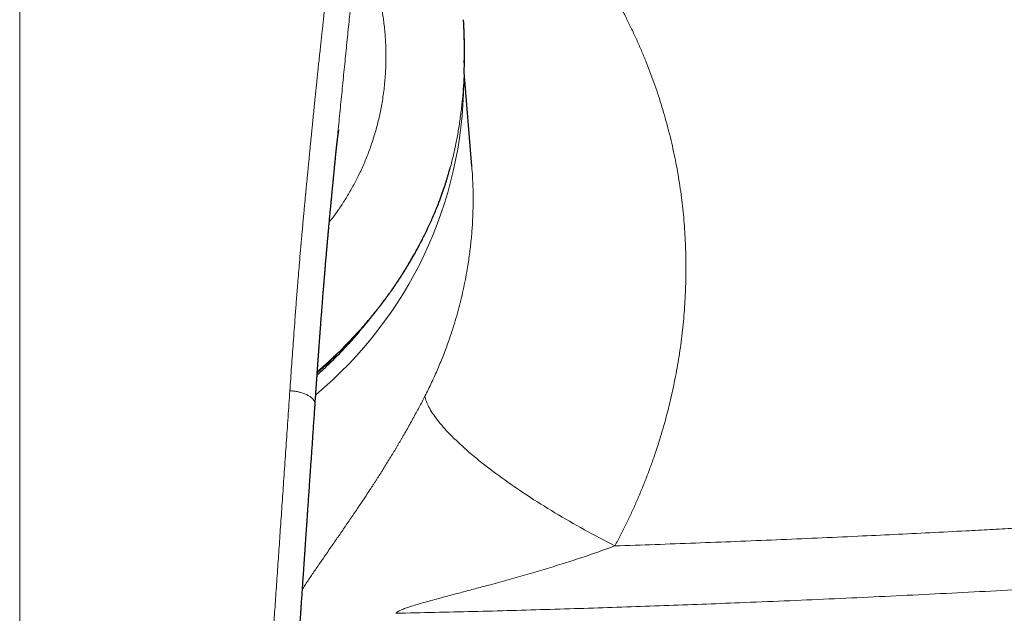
# Model space of a CAD drawing. Header units: millimetres. Extents: x 8 to 1110, y 12 to 672.
# Tile 33 of 61: x 569 to 624, y 611 to 644. Entities that reach past the tile are written whole.
import ezdxf

# ---------------------------------------------------------------- set-up
doc = ezdxf.new("R2010")
doc.units = ezdxf.units.MM

msp = doc.modelspace()

# ---------------------------------------------------------------- linework, layer by layer
at = {"color": 8, "linetype": 'Continuous', "lineweight": 0}
for p, q in [((593.341, 641.241), (593.342, 641.243)), ((593.328, 640.728), (593.328, 640.73))]:
    msp.add_line(p, q, dxfattribs=at)
at = {"color": 7, "linetype": 'Continuous', "lineweight": 30}
for p, q in [((593.755, 635.478), (593.331, 640.733)), ((586.164, 636.204), (586.166, 636.228)), ((593.753, 635.482), (593.753, 635.478))]:
    msp.add_line(p, q, dxfattribs=at)
at = {"color": 8, "linetype": 'Continuous', "lineweight": 0, "flags": 128}
for points in [[(591.925, 633.49), (591.923, 633.474), (591.92, 633.466)], [(591.136, 622.642), (591.15, 622.572), (591.168, 622.5), (591.19, 622.425), (591.216, 622.35), (591.245, 622.272), (591.279, 622.192), (591.317, 622.111), (591.358, 622.028), (591.404, 621.944), (591.454, 621.858), (591.507, 621.77), (591.564, 621.681), (591.625, 621.59), (591.69, 621.498), (591.759, 621.404), (591.832, 621.309), (591.908, 621.212), (591.988, 621.114), (592.072, 621.015), (592.159, 620.914), (592.25, 620.812), (592.345, 620.709), (592.443, 620.604), (592.545, 620.499), (592.651, 620.392), (592.76, 620.284), (592.872, 620.175), (592.988, 620.066), (593.107, 619.955), (593.229, 619.843), (593.355, 619.73), (593.484, 619.617), (593.616, 619.502), (593.751, 619.387), (593.89, 619.271), (594.031, 619.155), (594.175, 619.037), (594.323, 618.92), (594.473, 618.801), (594.626, 618.682), (594.782, 618.562), (594.941, 618.442), (595.102, 618.322), (595.266, 618.201), (595.433, 618.08), (595.602, 617.959), (595.774, 617.837), (595.948, 617.715), (596.124, 617.593), (596.303, 617.471), (596.484, 617.349), (596.667, 617.226), (596.852, 617.104), (597.039, 616.982), (597.228, 616.86), (597.419, 616.737), (597.612, 616.616), (597.807, 616.494), (598.003, 616.372), (598.201, 616.251), (598.4, 616.131), (598.601, 616.01), (598.804, 615.89), (599.008, 615.771), (599.213, 615.651), (599.419, 615.533), (599.627, 615.415), (599.835, 615.298), (600.045, 615.181), (600.255, 615.065), (600.467, 614.95), (600.679, 614.836), (600.891, 614.722), (601.105, 614.609), (601.319, 614.498), (601.534, 614.387), (601.748, 614.277)]]:
    msp.add_lwpolyline(points, dxfattribs=at)
at = {"color": 8, "linetype": 'Continuous', "lineweight": 0}
for centre, radius, start, end in [((570.368, 640.353), 22.935, 309.7667, 359.5688), ((569.422, 641.608), 23.636, 311.6277, 315.9601)]:
    msp.add_arc(centre, radius, start, end, dxfattribs=at)
for points, knots in [([(568.5, 671.597), (568.5, 671.09), (568.5, 670.075), (568.5, 668.543), (568.5, 667.006), (568.5, 665.462), (568.5, 663.921), (568.5, 662.383), (568.5, 660.849), (568.5, 659.309), (568.5, 657.753), (568.5, 656.179), (568.5, 654.589), (568.5, 652.993), (568.5, 651.391), (568.5, 649.783), (568.5, 648.168), (568.5, 646.548), (568.5, 644.921), (568.5, 643.288), (568.5, 641.649), (568.5, 640.004), (568.5, 638.352), (568.5, 636.695), (568.5, 634.976), (568.5, 633.195), (568.5, 631.351), (568.5, 629.499), (568.5, 627.64), (568.5, 625.831), (568.5, 624.074), (568.5, 622.369), (568.5, 620.657), (568.5, 618.94), (568.5, 617.227), (568.5, 615.518), (568.5, 613.813), (568.5, 612.103), (568.5, 610.376), (568.5, 608.63), (568.5, 606.867), (568.5, 605.098), (568.5, 603.324), (568.5, 601.543), (568.5, 599.756), (568.5, 598.092), (568.5, 596.552), (568.5, 595.138), (568.5, 593.72), (568.5, 592.298), (568.5, 590.881), (568.5, 589.468), (568.5, 588.059), (568.5, 586.647), (568.5, 585.28), (568.5, 583.961), (568.5, 582.689), (568.5, 581.414), (568.5, 580.135), (568.5, 578.854), (568.5, 577.568), (568.5, 576.28), (568.5, 575.418), (568.5, 574.987)], [0, 0, 0, 0, 0.017941, 0.035846, 0.053717, 0.071553, 0.089358, 0.106815, 0.124244, 0.141646, 0.159023, 0.176729, 0.194412, 0.212073, 0.229712, 0.247332, 0.264934, 0.282519, 0.300089, 0.317644, 0.335187, 0.352718, 0.370238, 0.38775, 0.405254, 0.424501, 0.443741, 0.462977, 0.48221, 0.501442, 0.518887, 0.536333, 0.553782, 0.571233, 0.58869, 0.605839, 0.622995, 0.640159, 0.65733, 0.674862, 0.692405, 0.709961, 0.72753, 0.745111, 0.762702, 0.7803, 0.7941, 0.807902, 0.821703, 0.835502, 0.849299, 0.862845, 0.876387, 0.889923, 0.903453, 0.91553, 0.927601, 0.93967, 0.951735, 0.9638, 0.975865, 0.987931, 1, 1, 1, 1]), ([(595.858, 652.545), (596.017, 652.391), (596.334, 652.082), (596.798, 651.608), (597.251, 651.128), (597.692, 650.641), (598.12, 650.151), (598.535, 649.656), (598.936, 649.158), (599.326, 648.653), (599.708, 648.138), (600.082, 647.612), (600.448, 647.076), (600.802, 646.533), (601.145, 645.983), (601.477, 645.426), (601.798, 644.862), (602.108, 644.29), (602.407, 643.712), (602.693, 643.128), (602.967, 642.54), (603.228, 641.946), (603.475, 641.352), (603.708, 640.757), (603.927, 640.162), (604.135, 639.561), (604.331, 638.951), (604.516, 638.334), (604.689, 637.709), (604.849, 637.082), (604.995, 636.451), (605.128, 635.818), (605.248, 635.183), (605.355, 634.544), (605.448, 633.904), (605.527, 633.262), (605.593, 632.618), (605.645, 631.972), (605.683, 631.329), (605.708, 630.687), (605.719, 630.048), (605.717, 629.408), (605.703, 628.764), (605.675, 628.116), (605.633, 627.464), (605.578, 626.813), (605.51, 626.163), (605.428, 625.513), (605.333, 624.864), (605.224, 624.216), (605.102, 623.569), (604.968, 622.924), (604.82, 622.282), (604.659, 621.644), (604.487, 621.012), (604.303, 620.387), (604.108, 619.768), (603.9, 619.151), (603.677, 618.532), (603.44, 617.912), (603.189, 617.292), (602.926, 616.678), (602.651, 616.069), (602.363, 615.466), (602.063, 614.868), (601.853, 614.474), (601.748, 614.277)], [0, 0, 0, 0, 0.015859, 0.031662, 0.047416, 0.063127, 0.0788, 0.094162, 0.109499, 0.124817, 0.140122, 0.155732, 0.171339, 0.186951, 0.202573, 0.218211, 0.233871, 0.249559, 0.26531, 0.281027, 0.296716, 0.312385, 0.328038, 0.343403, 0.358765, 0.37413, 0.389558, 0.405271, 0.420959, 0.436628, 0.452283, 0.467932, 0.483579, 0.499231, 0.514875, 0.53051, 0.546144, 0.561781, 0.577428, 0.592811, 0.608215, 0.623646, 0.639052, 0.654755, 0.670449, 0.686138, 0.70183, 0.717528, 0.73324, 0.74897, 0.764728, 0.780462, 0.796176, 0.811878, 0.827571, 0.842983, 0.858398, 0.873821, 0.889386, 0.905241, 0.921068, 0.936873, 0.952663, 0.968444, 0.984221, 1, 1, 1, 1]), ([(585.987, 648.88), (585.978, 648.783), (585.962, 648.593), (585.937, 648.313), (585.913, 648.043), (585.889, 647.785), (585.866, 647.538), (585.844, 647.306), (585.823, 647.088), (585.804, 646.885), (585.785, 646.692), (585.766, 646.508), (585.749, 646.328), (585.731, 646.153), (585.714, 645.983), (585.697, 645.825), (585.682, 645.68), (585.668, 645.547), (585.656, 645.426), (585.644, 645.317), (585.636, 645.237), (585.63, 645.179), (585.624, 645.129), (585.618, 645.067), (585.61, 644.995), (585.602, 644.922), (585.59, 644.813), (585.575, 644.667), (585.553, 644.469), (585.53, 644.252), (585.504, 644.014), (585.477, 643.761), (585.447, 643.493), (585.416, 643.209), (585.384, 642.914), (585.351, 642.61), (585.315, 642.274), (585.275, 641.906), (585.232, 641.504), (585.198, 641.183), (585.174, 640.95), (585.16, 640.825), (585.149, 640.714), (585.139, 640.616), (585.128, 640.517), (585.118, 640.416), (585.099, 640.24), (585.073, 639.985), (585.038, 639.647), (585.002, 639.297), (584.964, 638.92), (584.923, 638.514), (584.881, 638.098), (584.852, 637.8), (584.835, 637.633), (584.83, 637.583), (584.825, 637.539), (584.821, 637.494), (584.812, 637.401), (584.797, 637.254), (584.777, 637.052), (584.756, 636.838), (584.734, 636.613), (584.71, 636.362), (584.683, 636.086), (584.653, 635.783), (584.622, 635.464), (584.589, 635.13), (584.559, 634.813), (584.53, 634.516), (584.503, 634.241), (584.485, 634.045), (584.474, 633.934), (584.472, 633.911), (584.47, 633.891), (584.468, 633.871), (584.466, 633.851), (584.462, 633.806), (584.453, 633.71), (584.434, 633.512), (584.407, 633.23), (584.375, 632.886), (584.342, 632.527), (584.308, 632.155), (584.275, 631.797), (584.244, 631.455), (584.225, 631.233), (584.213, 631.105), (584.211, 631.076), (584.208, 631.046), (584.205, 631.017), (584.203, 630.988), (584.2, 630.958), (584.194, 630.885), (584.169, 630.604), (584.113, 629.943), (584.06, 629.303), (584.024, 628.845), (584.015, 628.737), (584.006, 628.622), (583.997, 628.504), (583.979, 628.271), (583.942, 627.802), (583.872, 626.877), (583.783, 625.664), (583.685, 624.281), (583.623, 623.392), (583.592, 622.947)], [0, 0, 0, 0, 0.011595, 0.022749, 0.033462, 0.043734, 0.053565, 0.062955, 0.071404, 0.079463, 0.087129, 0.094403, 0.101286, 0.108506, 0.115237, 0.121481, 0.127237, 0.132505, 0.137286, 0.141578, 0.145384, 0.14683, 0.148491, 0.15129, 0.154134, 0.15702, 0.159951, 0.167029, 0.174349, 0.183378, 0.192748, 0.202461, 0.213247, 0.224425, 0.235996, 0.24796, 0.260316, 0.275504, 0.291245, 0.307541, 0.313153, 0.318479, 0.322263, 0.326094, 0.329972, 0.333896, 0.337866, 0.350572, 0.363731, 0.377343, 0.391408, 0.407699, 0.424559, 0.439866, 0.442299, 0.443972, 0.445672, 0.447399, 0.449152, 0.456541, 0.464369, 0.472636, 0.481342, 0.490487, 0.501591, 0.51328, 0.525555, 0.538416, 0.551861, 0.562094, 0.572641, 0.583503, 0.584679, 0.585435, 0.586192, 0.586952, 0.587714, 0.588479, 0.592113, 0.598725, 0.61134, 0.624494, 0.638189, 0.652423, 0.667197, 0.679157, 0.691449, 0.692609, 0.693725, 0.69484, 0.695954, 0.697069, 0.698184, 0.699299, 0.70543, 0.730296, 0.774641, 0.778178, 0.78234, 0.786797, 0.791253, 0.79571, 0.813218, 0.844481, 0.900306, 0.950151, 1, 1, 1, 1]), ([(587.317, 648.205), (587.352, 648.148), (587.423, 648.035), (587.527, 647.852), (587.631, 647.658), (587.734, 647.451), (587.835, 647.234), (587.931, 647.013), (588.023, 646.79), (588.109, 646.566), (588.193, 646.335), (588.273, 646.097), (588.356, 645.831), (588.441, 645.536), (588.527, 645.21), (588.606, 644.875), (588.679, 644.529), (588.744, 644.177), (588.801, 643.816), (588.851, 643.449), (588.892, 643.072), (588.924, 642.685), (588.947, 642.288), (588.96, 641.882), (588.961, 641.468), (588.952, 641.048), (588.931, 640.626), (588.898, 640.203), (588.853, 639.781), (588.796, 639.354), (588.729, 638.947), (588.655, 638.561), (588.576, 638.195), (588.487, 637.831), (588.389, 637.466), (588.281, 637.102), (588.165, 636.744), (588.041, 636.395), (587.911, 636.054), (587.773, 635.716), (587.626, 635.381), (587.475, 635.058), (587.32, 634.747), (587.16, 634.443), (586.992, 634.14), (586.818, 633.843), (586.641, 633.556), (586.461, 633.278), (586.254, 632.974), (586.035, 632.665), (585.869, 632.45), (585.794, 632.354)], [0, 0, 0, 0, 0.018552, 0.037381, 0.056505, 0.075941, 0.095703, 0.115377, 0.133745, 0.152105, 0.170468, 0.188846, 0.20725, 0.230363, 0.253491, 0.276654, 0.299871, 0.323164, 0.346132, 0.369211, 0.392417, 0.415771, 0.439496, 0.463301, 0.487205, 0.511228, 0.535215, 0.558653, 0.582101, 0.605575, 0.629094, 0.649042, 0.668937, 0.688788, 0.708606, 0.728402, 0.74833, 0.767123, 0.785841, 0.804492, 0.823086, 0.841631, 0.858521, 0.875755, 0.893344, 0.910531, 0.927324, 0.943795, 0.959849, 0.981981, 1, 1, 1, 1]), ([(586.166, 636.228), (586.174, 636.303), (586.222, 636.791), (586.308, 637.687), (586.428, 638.913), (586.55, 640.131), (586.673, 641.344), (586.793, 642.531), (586.91, 643.691), (587.021, 644.825), (587.127, 645.955), (587.226, 647.082), (587.287, 647.83), (587.317, 648.205)], [0, 0, 0, 0, 0.018486, 0.119282, 0.219969, 0.320557, 0.4212, 0.522057, 0.617366, 0.71282, 0.808371, 0.904069, 1, 1, 1, 1]), ([(593.328, 640.728), (593.331, 640.813), (593.336, 640.984), (593.34, 641.156), (593.341, 641.241)], [0, 0, 0, 0, 0.500153, 1, 1, 1, 1]), ([(591.925, 633.49), (592.009, 633.714), (592.177, 634.163), (592.399, 634.855), (592.598, 635.56), (592.772, 636.276), (592.923, 637.001), (593.05, 637.736), (593.154, 638.477), (593.235, 639.224), (593.295, 639.976), (593.317, 640.477), (593.328, 640.728)], [0, 0, 0, 0, 0.100232, 0.200205, 0.299996, 0.399681, 0.499336, 0.599038, 0.698869, 0.798911, 0.899256, 1, 1, 1, 1]), ([(593.753, 635.478), (593.757, 635.431), (593.779, 635.193), (593.803, 634.762), (593.825, 634.183), (593.831, 633.6), (593.822, 632.938), (593.789, 632.197), (593.724, 631.376), (593.629, 630.55), (593.517, 629.807), (593.397, 629.148), (593.278, 628.574), (593.144, 627.997), (592.994, 627.419), (592.828, 626.838), (592.649, 626.265), (592.433, 625.629), (592.174, 624.933), (591.86, 624.168), (591.516, 623.402), (591.264, 622.897), (591.136, 622.642)], [0, 0, 0, 0, 0.010847, 0.054767, 0.098955, 0.143415, 0.188145, 0.250092, 0.312556, 0.375538, 0.439041, 0.482891, 0.5271, 0.571666, 0.616591, 0.661875, 0.707518, 0.751748, 0.812489, 0.874111, 0.936614, 1, 1, 1, 1]), ([(585.127, 624.017), (585.257, 624.128), (585.562, 624.389), (586.017, 624.808), (586.495, 625.27), (586.951, 625.734), (587.394, 626.208), (587.824, 626.694), (588.248, 627.201), (588.666, 627.728), (589.076, 628.277), (589.47, 628.837), (589.848, 629.407), (590.208, 629.988), (590.545, 630.568), (590.859, 631.145), (591.15, 631.719), (591.426, 632.302), (591.686, 632.891), (591.845, 633.29), (591.925, 633.49)], [0, 0, 0, 0, 0.042984, 0.10111, 0.155899, 0.210678, 0.265453, 0.320227, 0.375007, 0.43312, 0.491252, 0.549412, 0.607608, 0.665847, 0.724141, 0.779161, 0.834247, 0.889409, 0.944656, 1, 1, 1, 1]), ([(568.5, 574.987), (568.676, 574.988), (569.027, 574.99), (569.553, 575.006), (570.078, 575.031), (570.581, 575.066), (571.062, 575.108), (571.503, 575.155), (571.809, 575.192), (571.978, 575.214), (572.031, 575.221), (572.084, 575.228), (572.137, 575.235), (572.189, 575.242), (572.356, 575.266), (572.633, 575.307), (573.015, 575.371), (573.385, 575.441), (573.744, 575.516), (574.092, 575.597), (574.415, 575.679), (574.714, 575.763), (574.991, 575.847), (575.286, 575.944), (575.5, 576.022), (575.637, 576.074), (575.674, 576.089), (575.711, 576.103), (575.747, 576.118), (575.783, 576.132), (575.82, 576.147), (575.947, 576.2), (576.163, 576.293), (576.461, 576.435), (576.748, 576.584), (577.024, 576.742), (577.289, 576.907), (577.544, 577.079), (577.788, 577.26), (578.022, 577.448), (578.244, 577.644), (578.456, 577.848), (578.657, 578.059), (578.837, 578.267), (578.999, 578.471), (579.144, 578.672), (579.282, 578.882), (579.408, 579.092), (579.524, 579.302), (579.603, 579.458), (579.655, 579.565), (579.681, 579.621), (579.707, 579.678), (579.733, 579.735), (579.759, 579.793), (579.814, 579.922), (579.898, 580.127), (580.003, 580.414), (580.104, 580.716), (580.2, 581.032), (580.273, 581.299), (580.325, 581.503), (580.357, 581.634), (580.385, 581.754), (580.411, 581.869), (580.446, 582.026), (580.488, 582.226), (580.542, 582.502), (580.6, 582.82), (580.659, 583.182), (580.717, 583.559), (580.771, 583.952), (580.822, 584.36), (580.857, 584.659), (580.877, 584.844), (580.884, 584.909), (580.891, 584.975), (580.898, 585.041), (580.905, 585.105), (580.91, 585.16), (580.921, 585.268), (580.937, 585.427), (580.958, 585.65), (580.978, 585.868), (580.999, 586.09), (581.019, 586.313), (581.039, 586.547), (581.06, 586.79), (581.082, 587.043), (581.104, 587.307), (581.127, 587.58), (581.149, 587.851), (581.171, 588.119), (581.186, 588.317), (581.197, 588.453), (581.203, 588.524), (581.209, 588.595), (581.214, 588.665), (581.219, 588.726), (581.232, 588.895), (581.254, 589.18), (581.286, 589.592), (581.319, 590.018), (581.352, 590.458), (581.386, 590.912), (581.421, 591.379), (581.456, 591.86), (581.491, 592.333), (581.524, 592.799), (581.557, 593.256), (581.59, 593.723), (581.623, 594.181), (581.654, 594.628), (581.684, 595.047), (581.707, 595.381), (581.722, 595.595), (581.728, 595.682), (581.73, 595.714), (581.731, 595.725), (581.732, 595.735), (581.732, 595.745), (581.733, 595.755), (581.734, 595.775), (581.737, 595.809), (581.74, 595.861), (581.745, 595.925), (581.75, 596.004), (581.757, 596.098), (581.764, 596.21), (581.773, 596.336), (581.782, 596.477), (581.793, 596.631), (581.804, 596.797), (581.816, 596.972), (581.829, 597.157), (581.842, 597.355), (581.857, 597.565), (581.872, 597.788), (581.888, 598.023), (581.905, 598.27), (581.923, 598.53), (581.941, 598.803), (581.96, 599.088), (581.981, 599.385), (582.002, 599.695), (582.024, 600.023), (582.047, 600.369), (582.072, 600.733), (582.098, 601.111), (582.124, 601.503), (582.152, 601.908), (582.172, 602.203), (582.184, 602.386), (582.188, 602.45), (582.193, 602.515), (582.197, 602.58), (582.201, 602.642), (582.205, 602.695), (582.211, 602.79), (582.224, 602.981), (582.25, 603.367), (582.297, 604.058), (582.365, 605.054), (582.447, 606.265), (582.53, 607.479), (582.595, 608.436), (582.633, 608.99), (582.647, 609.191), (582.651, 609.246), (582.655, 609.301), (582.658, 609.357), (582.662, 609.412), (582.666, 609.467), (582.682, 609.702), (582.711, 610.121), (582.753, 610.727), (582.795, 611.345), (582.838, 611.975), (582.883, 612.618), (582.927, 613.259), (582.971, 613.899), (583.015, 614.538), (583.059, 615.187), (583.105, 615.846), (583.151, 616.516), (583.198, 617.196), (583.245, 617.886), (583.293, 618.587), (583.342, 619.298), (583.391, 620.015), (583.441, 620.738), (583.491, 621.466), (583.541, 622.204), (583.575, 622.698), (583.592, 622.947)], [0, 0, 0, 0, 0.00881, 0.017606, 0.026394, 0.035177, 0.042905, 0.050636, 0.057443, 0.058334, 0.059226, 0.060118, 0.06101, 0.061903, 0.062795, 0.069461, 0.075952, 0.082269, 0.088415, 0.094393, 0.100207, 0.105189, 0.110048, 0.114788, 0.120866, 0.121535, 0.122203, 0.122868, 0.12353, 0.12419, 0.124848, 0.125503, 0.131169, 0.136731, 0.142195, 0.147568, 0.15286, 0.158077, 0.163228, 0.168323, 0.17337, 0.17838, 0.183361, 0.188323, 0.192495, 0.196734, 0.201049, 0.205447, 0.209391, 0.213409, 0.214474, 0.215544, 0.21662, 0.217702, 0.218789, 0.219882, 0.224965, 0.230252, 0.235751, 0.241464, 0.247397, 0.250078, 0.252409, 0.254423, 0.256473, 0.25856, 0.262765, 0.267113, 0.273221, 0.279592, 0.286226, 0.293126, 0.300291, 0.307724, 0.308866, 0.310014, 0.311168, 0.312328, 0.313495, 0.31452, 0.315209, 0.319165, 0.322932, 0.32692, 0.330668, 0.334593, 0.338694, 0.342972, 0.347427, 0.352059, 0.356867, 0.361852, 0.366386, 0.371056, 0.372302, 0.373557, 0.374822, 0.376096, 0.377243, 0.378026, 0.385062, 0.392348, 0.399883, 0.407669, 0.415705, 0.42399, 0.432526, 0.441312, 0.44925, 0.457381, 0.465707, 0.474225, 0.481881, 0.489687, 0.49668, 0.499793, 0.50117, 0.501351, 0.501532, 0.501712, 0.501893, 0.502074, 0.502255, 0.502983, 0.503915, 0.505052, 0.506394, 0.508139, 0.510142, 0.512401, 0.514917, 0.51769, 0.520719, 0.52381, 0.52713, 0.530678, 0.534453, 0.538457, 0.54268, 0.547129, 0.551806, 0.556709, 0.561839, 0.567196, 0.57278, 0.578591, 0.584921, 0.5915, 0.598327, 0.605402, 0.612726, 0.620298, 0.621459, 0.622626, 0.623799, 0.624977, 0.62616, 0.627184, 0.627821, 0.631328, 0.637598, 0.648815, 0.668913, 0.691857, 0.714914, 0.735297, 0.744293, 0.745304, 0.746315, 0.747326, 0.748338, 0.749349, 0.750361, 0.751373, 0.762249, 0.773358, 0.784702, 0.796279, 0.808089, 0.820134, 0.831704, 0.843483, 0.855468, 0.867662, 0.880063, 0.892672, 0.905489, 0.918513, 0.931746, 0.945186, 0.958588, 0.972191, 0.985995, 1, 1, 1, 1]), ([(583.592, 622.947), (583.625, 622.944), (583.69, 622.938), (583.79, 622.927), (583.893, 622.913), (583.998, 622.894), (584.104, 622.87), (584.211, 622.841), (584.316, 622.808), (584.418, 622.771), (584.515, 622.73), (584.605, 622.685), (584.686, 622.638), (584.759, 622.589), (584.822, 622.538), (584.876, 622.485), (584.921, 622.432), (584.956, 622.377), (584.981, 622.323), (584.996, 622.269), (585.002, 622.227), (585, 622.203), (584.999, 622.196)], [0, 0, 0, 0, 0.043031, 0.087026, 0.132681, 0.180394, 0.23028, 0.282178, 0.335703, 0.39032, 0.44544, 0.500532, 0.555228, 0.609424, 0.663323, 0.717148, 0.770871, 0.824269, 0.877025, 0.928822, 0.979428, 1, 1, 1, 1]), ([(584.295, 611.862), (584.312, 611.889), (584.381, 611.996), (584.507, 612.188), (584.673, 612.438), (584.844, 612.692), (585.025, 612.958), (585.214, 613.235), (585.414, 613.526), (585.62, 613.822), (585.83, 614.125), (586.037, 614.424), (586.242, 614.719), (586.442, 615.008), (586.643, 615.3), (586.846, 615.595), (587.049, 615.892), (587.256, 616.196), (587.467, 616.509), (587.682, 616.831), (587.899, 617.159), (588.071, 617.422), (588.199, 617.618), (588.284, 617.748), (588.367, 617.878), (588.451, 618.009), (588.535, 618.139), (588.654, 618.327), (588.808, 618.571), (588.996, 618.872), (589.181, 619.174), (589.331, 619.42), (589.446, 619.61), (589.526, 619.745), (589.606, 619.879), (589.686, 620.014), (589.765, 620.148), (589.843, 620.282), (589.958, 620.48), (590.108, 620.742), (590.291, 621.066), (590.469, 621.387), (590.643, 621.705), (590.812, 622.02), (590.977, 622.333), (591.083, 622.539), (591.136, 622.642)], [0, 0, 0, 0, 0.00986, 0.038592, 0.067499, 0.096596, 0.125193, 0.156454, 0.187773, 0.219169, 0.250661, 0.282268, 0.311136, 0.339863, 0.368461, 0.396945, 0.425331, 0.453632, 0.482661, 0.512492, 0.542066, 0.571405, 0.582871, 0.594305, 0.605708, 0.617081, 0.628426, 0.639744, 0.665679, 0.691335, 0.716731, 0.741883, 0.753101, 0.764276, 0.77541, 0.786503, 0.797558, 0.808576, 0.819559, 0.846197, 0.8725, 0.898494, 0.924211, 0.949679, 0.974932, 1, 1, 1, 1]), ([(601.748, 614.277), (602.497, 614.302), (603.996, 614.353), (606.248, 614.437), (608.506, 614.524), (610.771, 614.618), (613.043, 614.716), (615.23, 614.815), (617.332, 614.915), (619.348, 615.014), (621.139, 615.106), (622.705, 615.188), (623.684, 615.241), (624.306, 615.274), (624.569, 615.289), (624.833, 615.303), (625.096, 615.318), (625.36, 615.333), (625.624, 615.347), (625.888, 615.362), (626.695, 615.407), (628.047, 615.485), (629.947, 615.596), (631.853, 615.711), (633.766, 615.83), (635.686, 615.952), (637.612, 616.078), (639.611, 616.211), (641.681, 616.353), (643.823, 616.503), (645.973, 616.658), (648.132, 616.816), (649.572, 616.925), (650.294, 616.979)], [0, 0, 0, 0, 0.045826, 0.091819, 0.137981, 0.184315, 0.230822, 0.277504, 0.318731, 0.360097, 0.401603, 0.429074, 0.456608, 0.462024, 0.467442, 0.472863, 0.478286, 0.483711, 0.489139, 0.494569, 0.500002, 0.53898, 0.578131, 0.617456, 0.656957, 0.696635, 0.736492, 0.776528, 0.820777, 0.865247, 0.90994, 0.954857, 1, 1, 1, 1]), ([(601.748, 614.277), (601.45, 614.168), (600.842, 613.946), (599.899, 613.626), (598.92, 613.309), (597.911, 612.997), (596.88, 612.694), (595.838, 612.398), (594.889, 612.138), (594.043, 611.911), (593.303, 611.715), (592.583, 611.525), (591.973, 611.363), (591.474, 611.227), (591.085, 611.119), (590.724, 611.015), (590.398, 610.916), (590.116, 610.823), (589.883, 610.736), (589.703, 610.658), (589.593, 610.594), (589.537, 610.546), (589.524, 610.524), (589.518, 610.514)], [0, 0, 0, 0, 0.073439, 0.15008, 0.229125, 0.309909, 0.392386, 0.475531, 0.558148, 0.617956, 0.676689, 0.73408, 0.789486, 0.822641, 0.854139, 0.883715, 0.91092, 0.93534, 0.955603, 0.972935, 0.987474, 0.993913, 1, 1, 1, 1]), ([(589.518, 610.514), (590.237, 610.529), (591.674, 610.561), (593.829, 610.613), (595.982, 610.671), (598.132, 610.732), (600.269, 610.798), (602.39, 610.868), (604.497, 610.942), (606.603, 611.02), (608.84, 611.107), (611.208, 611.205), (613.707, 611.313), (616.204, 611.428), (618.698, 611.548), (621.19, 611.673), (623.679, 611.804), (626.166, 611.941), (628.65, 612.082), (631.132, 612.229), (633.611, 612.381), (636.088, 612.538), (638.515, 612.697), (640.892, 612.857), (643.22, 613.019), (645.546, 613.184), (647.87, 613.354), (649.417, 613.47), (650.19, 613.528)], [0, 0, 0, 0, 0.03521, 0.070403, 0.10558, 0.140743, 0.175893, 0.210404, 0.244904, 0.279394, 0.313877, 0.354919, 0.395952, 0.43698, 0.478003, 0.519024, 0.560045, 0.601067, 0.642092, 0.683122, 0.724159, 0.765204, 0.80626, 0.84498, 0.883713, 0.92246, 0.961222, 1, 1, 1, 1])]:
    msp.add_open_spline(points, degree=3, knots=knots, dxfattribs=at)
at = {"color": 7, "linetype": 'Continuous', "lineweight": 30}
for points, knots in [([(593.341, 641.241), (593.344, 641.388), (593.348, 641.682), (593.346, 642.124), (593.339, 642.565), (593.326, 643.006), (593.31, 643.373), (593.297, 643.593), (593.292, 643.666)], [0, 0, 0, 0, 0.182498, 0.364598, 0.546342, 0.727773, 0.908932, 1, 1, 1, 1]), ([(593.335, 641.252), (593.338, 641.398), (593.344, 641.691), (593.344, 642.132), (593.338, 642.574), (593.328, 642.938), (593.318, 643.154), (593.315, 643.223)], [0, 0, 0, 0, 0.224116, 0.447994, 0.6717, 0.895291, 1, 1, 1, 1]), ([(593.328, 640.73), (593.331, 640.815), (593.337, 640.986), (593.34, 641.157), (593.342, 641.243)], [0, 0, 0, 0, 0.500015, 1, 1, 1, 1]), ([(586.165, 636.204), (586.165, 636.211), (586.168, 636.235), (586.172, 636.275), (586.176, 636.318), (586.18, 636.354), (586.183, 636.381), (586.185, 636.404), (586.187, 636.425), (586.19, 636.45), (586.193, 636.48), (586.196, 636.51), (586.2, 636.54), (586.203, 636.571), (586.206, 636.601), (586.209, 636.629), (586.212, 636.651), (586.214, 636.669), (586.216, 636.684), (586.218, 636.7), (586.22, 636.718), (586.222, 636.738), (586.224, 636.758), (586.226, 636.775), (586.228, 636.79), (586.23, 636.804), (586.232, 636.82), (586.234, 636.84), (586.237, 636.861), (586.239, 636.879), (586.241, 636.895), (586.243, 636.909), (586.245, 636.925), (586.247, 636.944), (586.25, 636.964), (586.252, 636.985), (586.255, 637.006), (586.258, 637.028), (586.261, 637.05), (586.263, 637.066), (586.265, 637.08), (586.267, 637.093), (586.269, 637.109), (586.271, 637.127), (586.274, 637.143), (586.276, 637.157), (586.277, 637.17), (586.279, 637.184), (586.282, 637.2), (586.284, 637.216), (586.286, 637.232), (586.289, 637.247), (586.291, 637.261), (586.293, 637.274), (586.295, 637.288), (586.297, 637.305), (586.3, 637.324), (586.303, 637.342), (586.306, 637.357), (586.308, 637.371), (586.31, 637.385), (586.313, 637.4), (586.316, 637.417), (586.318, 637.432), (586.321, 637.446), (586.323, 637.457), (586.324, 637.466), (586.326, 637.476), (586.328, 637.487), (586.33, 637.497), (586.332, 637.506), (586.333, 637.511), (586.333, 637.514), (586.333, 637.514), (586.333, 637.514)], [0, 0, 0, 0, 0.0096583, 0.0328561, 0.0561499, 0.0711157, 0.0845155, 0.0948501, 0.1042175, 0.1166397, 0.1317653, 0.1481601, 0.1619973, 0.1770575, 0.1955528, 0.2092241, 0.22098, 0.23042, 0.2375858, 0.2453268, 0.2554047, 0.267043, 0.2786481, 0.2883209, 0.2960641, 0.3031116, 0.3126659, 0.3244491, 0.3373614, 0.3482801, 0.357017, 0.3646383, 0.3740136, 0.3857651, 0.3993987, 0.4122537, 0.4239326, 0.4408237, 0.4549351, 0.4664092, 0.4735384, 0.4829071, 0.4945117, 0.5071974, 0.5197536, 0.5295469, 0.538268, 0.5488321, 0.5612715, 0.5742856, 0.587047, 0.6004765, 0.6121727, 0.6221122, 0.6334944, 0.6480565, 0.6687887, 0.6864756, 0.7015785, 0.714852, 0.7293603, 0.7476144, 0.7675725, 0.7907669, 0.809422, 0.8244548, 0.8396937, 0.8570593, 0.878093, 0.9051321, 0.9328287, 0.9592089, 0.9818993, 1, 1, 1, 1]), ([(585, 622.196), (585.003, 622.238), (585.009, 622.323), (585.017, 622.446), (585.025, 622.561), (585.033, 622.665), (585.039, 622.756), (585.044, 622.836), (585.049, 622.904), (585.053, 622.961), (585.056, 623.007), (585.059, 623.041), (585.06, 623.067), (585.062, 623.089), (585.063, 623.11), (585.065, 623.133), (585.067, 623.157), (585.069, 623.196), (585.073, 623.249), (585.078, 623.321), (585.084, 623.403), (585.09, 623.496), (585.097, 623.595), (585.104, 623.698), (585.112, 623.802), (585.124, 623.981), (585.142, 624.237), (585.166, 624.576), (585.188, 624.877), (585.206, 625.131), (585.221, 625.33), (585.234, 625.517), (585.247, 625.692), (585.258, 625.838), (585.267, 625.958), (585.274, 626.053), (585.28, 626.144), (585.287, 626.229), (585.293, 626.313), (585.3, 626.408), (585.308, 626.52), (585.318, 626.654), (585.329, 626.8), (585.342, 626.961), (585.355, 627.135), (585.368, 627.308), (585.381, 627.478), (585.394, 627.639), (585.406, 627.801), (585.419, 627.958), (585.431, 628.108), (585.442, 628.257), (585.454, 628.403), (585.466, 628.547), (585.475, 628.665), (585.483, 628.758), (585.488, 628.825), (585.493, 628.883), (585.497, 628.931), (585.5, 628.968), (585.502, 628.999), (585.505, 629.031), (585.508, 629.072), (585.513, 629.126), (585.518, 629.194), (585.525, 629.276), (585.533, 629.372), (585.542, 629.476), (585.55, 629.581), (585.559, 629.684), (585.567, 629.784), (585.576, 629.881), (585.584, 629.976), (585.594, 630.099), (585.607, 630.249), (585.622, 630.428), (585.638, 630.611), (585.655, 630.804), (585.673, 631.008), (585.688, 631.178), (585.699, 631.308), (585.707, 631.391), (585.714, 631.467), (585.72, 631.533), (585.725, 631.59), (585.729, 631.638), (585.732, 631.676), (585.735, 631.708), (585.738, 631.739), (585.742, 631.78), (585.747, 631.835), (585.753, 631.907), (585.763, 632.016), (585.776, 632.157), (585.791, 632.322), (585.807, 632.485), (585.822, 632.645), (585.837, 632.804), (585.851, 632.962), (585.867, 633.121), (585.879, 633.25), (585.888, 633.344), (585.893, 633.4), (585.898, 633.448), (585.901, 633.487), (585.904, 633.516), (585.907, 633.541), (585.909, 633.566), (585.912, 633.595), (585.916, 633.635), (585.921, 633.689), (585.928, 633.759), (585.935, 633.839), (585.944, 633.928), (585.955, 634.045), (585.969, 634.19), (585.986, 634.363), (586, 634.511), (586.012, 634.631), (586.02, 634.718), (586.028, 634.797), (586.034, 634.864), (586.039, 634.915), (586.043, 634.952), (586.046, 634.982), (586.049, 635.017), (586.053, 635.058), (586.059, 635.114), (586.065, 635.181), (586.072, 635.256), (586.08, 635.331), (586.087, 635.406), (586.094, 635.48), (586.101, 635.552), (586.107, 635.618), (586.113, 635.675), (586.117, 635.721), (586.121, 635.759), (586.124, 635.792), (586.128, 635.827), (586.132, 635.87), (586.137, 635.924), (586.143, 635.986), (586.15, 636.053), (586.156, 636.117), (586.162, 636.178), (586.165, 636.216), (586.167, 636.235)], [0, 0, 0, 0, 0.008929, 0.017788, 0.025847, 0.033107, 0.03946, 0.045043, 0.049856, 0.053899, 0.056993, 0.05941, 0.061148, 0.062478, 0.063935, 0.065533, 0.067271, 0.069151, 0.073546, 0.078558, 0.08419, 0.090906, 0.097988, 0.105186, 0.1125, 0.119931, 0.142731, 0.16656, 0.191415, 0.206223, 0.220205, 0.233361, 0.245691, 0.257197, 0.264283, 0.271015, 0.277395, 0.28342, 0.289108, 0.295072, 0.303524, 0.31294, 0.323321, 0.334666, 0.346975, 0.360248, 0.371351, 0.383038, 0.394632, 0.405745, 0.416377, 0.426529, 0.437327, 0.447524, 0.457117, 0.462486, 0.467335, 0.47145, 0.474829, 0.477473, 0.479384, 0.481422, 0.484293, 0.488196, 0.493014, 0.498748, 0.50575, 0.513417, 0.520926, 0.528242, 0.535366, 0.542296, 0.549033, 0.555577, 0.568664, 0.58104, 0.59396, 0.607727, 0.622342, 0.637806, 0.644113, 0.650202, 0.655611, 0.660337, 0.66438, 0.66774, 0.670577, 0.672632, 0.674505, 0.677333, 0.68135, 0.686447, 0.692622, 0.704886, 0.716732, 0.728123, 0.739823, 0.751058, 0.762328, 0.773751, 0.785328, 0.78994, 0.794023, 0.797452, 0.800224, 0.802342, 0.803852, 0.805547, 0.807631, 0.810105, 0.814316, 0.819321, 0.825122, 0.831659, 0.838499, 0.850384, 0.862875, 0.875973, 0.882358, 0.888818, 0.894587, 0.899429, 0.903344, 0.905569, 0.9075, 0.909939, 0.912981, 0.916626, 0.922137, 0.927621, 0.932959, 0.938516, 0.943903, 0.949123, 0.954022, 0.958329, 0.96146, 0.964174, 0.966473, 0.968724, 0.971836, 0.975852, 0.980467, 0.985519, 0.990453, 0.995274, 1, 1, 1, 1]), ([(591.92, 633.466), (591.95, 633.544), (592.008, 633.694), (592.088, 633.916), (592.162, 634.128), (592.23, 634.329), (592.292, 634.52), (592.348, 634.699), (592.4, 634.872), (592.448, 635.037), (592.493, 635.195), (592.526, 635.317), (592.545, 635.388), (592.551, 635.41)], [0, 0, 0, 0, 0.123151, 0.239953, 0.350425, 0.454581, 0.552434, 0.643993, 0.729267, 0.815816, 0.894773, 0.966143, 1, 1, 1, 1]), ([(585.125, 623.997), (585.19, 624.052), (585.371, 624.206), (585.666, 624.47), (586.008, 624.785), (586.342, 625.106), (586.665, 625.427), (586.976, 625.748), (587.276, 626.069), (587.548, 626.37), (587.799, 626.656), (588.03, 626.928), (588.201, 627.134), (588.311, 627.27), (588.362, 627.333), (588.413, 627.397), (588.462, 627.458), (588.507, 627.515), (588.544, 627.563), (588.574, 627.601), (588.597, 627.63), (588.615, 627.654), (588.631, 627.675), (588.656, 627.707), (588.693, 627.755), (588.745, 627.823), (588.807, 627.905), (588.878, 627.999), (588.957, 628.106), (589.045, 628.226), (589.141, 628.359), (589.245, 628.505), (589.352, 628.657), (589.459, 628.813), (589.566, 628.971), (589.678, 629.139), (589.795, 629.319), (589.917, 629.509), (590.041, 629.706), (590.165, 629.91), (590.291, 630.121), (590.42, 630.342), (590.552, 630.573), (590.686, 630.815), (590.822, 631.067), (590.959, 631.331), (591.098, 631.605), (591.237, 631.891), (591.376, 632.186), (591.515, 632.491), (591.652, 632.806), (591.788, 633.132), (591.876, 633.354), (591.92, 633.466)], [0, 0, 0, 0, 0.021355, 0.059937, 0.099683, 0.138743, 0.177119, 0.214812, 0.251825, 0.288366, 0.317958, 0.348039, 0.378615, 0.385408, 0.392225, 0.399067, 0.40591, 0.412074, 0.417239, 0.421196, 0.424277, 0.426777, 0.428859, 0.431039, 0.43698, 0.444288, 0.452964, 0.463007, 0.474419, 0.486962, 0.500879, 0.516184, 0.53288, 0.548137, 0.564396, 0.581658, 0.599924, 0.619194, 0.63947, 0.659509, 0.680445, 0.702279, 0.725012, 0.748645, 0.773182, 0.798624, 0.824973, 0.852232, 0.880405, 0.908968, 0.938418, 0.968761, 1, 1, 1, 1]), ([(585.114, 623.829), (585.114, 623.83), (585.19, 623.896), (585.337, 624.03), (585.557, 624.231), (585.774, 624.436), (585.988, 624.644), (586.2, 624.854), (586.409, 625.066), (586.615, 625.281), (586.818, 625.499), (587.018, 625.719), (587.216, 625.942), (587.41, 626.167), (587.602, 626.394), (587.79, 626.624), (587.944, 626.815), (588.034, 626.931), (588.063, 626.969)], [0, 0, 0, 0, 0.000449, 0.069335, 0.138242, 0.20717, 0.276119, 0.345088, 0.414077, 0.483086, 0.552113, 0.621159, 0.690223, 0.759306, 0.828406, 0.897523, 0.966657, 1, 1, 1, 1]), ([(568.5, 573.188), (568.56, 573.188), (568.704, 573.188), (568.926, 573.19), (569.162, 573.195), (569.382, 573.201), (569.584, 573.207), (569.769, 573.215), (569.937, 573.223), (570.088, 573.231), (570.223, 573.239), (570.34, 573.246), (570.44, 573.252), (570.524, 573.258), (570.59, 573.263), (570.638, 573.266), (570.668, 573.269), (570.685, 573.27), (570.699, 573.271), (570.716, 573.272), (570.743, 573.275), (570.781, 573.277), (570.824, 573.281), (570.87, 573.285), (570.918, 573.289), (570.968, 573.293), (571.049, 573.3), (571.164, 573.31), (571.316, 573.325), (571.48, 573.341), (571.655, 573.36), (571.839, 573.38), (572.025, 573.402), (572.21, 573.425), (572.388, 573.449), (572.534, 573.469), (572.645, 573.484), (572.722, 573.495), (572.794, 573.506), (572.858, 573.516), (572.91, 573.523), (572.954, 573.53), (572.996, 573.537), (573.043, 573.544), (573.098, 573.553), (573.162, 573.563), (573.327, 573.59), (573.582, 573.635), (573.923, 573.7), (574.183, 573.754), (574.372, 573.796), (574.489, 573.823), (574.606, 573.851), (574.701, 573.874), (574.772, 573.892), (574.817, 573.903), (574.853, 573.912), (574.882, 573.919), (574.902, 573.925), (574.923, 573.93), (574.951, 573.938), (574.992, 573.948), (575.045, 573.962), (575.111, 573.98), (575.196, 574.004), (575.298, 574.032), (575.411, 574.065), (575.536, 574.103), (575.673, 574.146), (575.823, 574.194), (575.969, 574.243), (576.108, 574.292), (576.238, 574.339), (576.357, 574.383), (576.463, 574.425), (576.559, 574.463), (576.646, 574.498), (576.726, 574.532), (576.8, 574.563), (576.868, 574.593), (576.925, 574.618), (576.976, 574.641), (577.027, 574.664), (577.088, 574.692), (577.162, 574.727), (577.246, 574.767), (577.338, 574.812), (577.436, 574.862), (577.539, 574.915), (577.644, 574.972), (577.75, 575.03), (577.856, 575.09), (577.962, 575.152), (578.125, 575.249), (578.344, 575.388), (578.56, 575.535), (578.72, 575.651), (578.823, 575.728), (578.919, 575.802), (579.012, 575.876), (579.099, 575.947), (579.181, 576.016), (579.253, 576.078), (579.31, 576.129), (579.353, 576.167), (579.382, 576.194), (579.403, 576.212), (579.418, 576.226), (579.431, 576.239), (579.453, 576.259), (579.485, 576.289), (579.529, 576.331), (579.583, 576.383), (579.643, 576.442), (579.706, 576.507), (579.773, 576.577), (579.845, 576.655), (579.921, 576.738), (579.996, 576.824), (580.07, 576.912), (580.143, 577.001), (580.24, 577.125), (580.358, 577.284), (580.494, 577.481), (580.634, 577.701), (580.774, 577.942), (580.913, 578.201), (581.038, 578.458), (581.151, 578.712), (581.255, 578.964), (581.349, 579.213), (581.447, 579.49), (581.546, 579.796), (581.644, 580.13), (581.731, 580.46), (581.806, 580.767), (581.872, 581.058), (581.93, 581.336), (581.987, 581.626), (582.032, 581.875), (582.067, 582.081), (582.093, 582.24), (582.118, 582.401), (582.143, 582.565), (582.167, 582.733), (582.191, 582.902), (582.214, 583.07), (582.235, 583.234), (582.254, 583.387), (582.271, 583.528), (582.285, 583.656), (582.298, 583.769), (582.309, 583.869), (582.318, 583.946), (582.324, 584.003), (582.328, 584.044), (582.332, 584.078), (582.335, 584.107), (582.337, 584.133), (582.34, 584.161), (582.344, 584.198), (582.349, 584.245), (582.355, 584.302), (582.361, 584.369), (582.369, 584.446), (582.387, 584.632), (582.415, 584.93), (582.449, 585.323), (582.482, 585.711), (582.514, 586.093), (582.547, 586.485), (582.579, 586.89), (582.613, 587.311), (582.647, 587.748), (582.681, 588.2), (582.716, 588.665), (582.748, 589.101), (582.778, 589.504), (582.805, 589.872), (582.828, 590.195), (582.848, 590.469), (582.863, 590.688), (582.879, 590.9), (582.894, 591.11), (582.908, 591.317), (582.923, 591.521), (582.937, 591.712), (582.949, 591.889), (582.961, 592.054), (582.971, 592.206), (582.981, 592.345), (582.989, 592.461), (582.996, 592.555), (583.001, 592.629), (583.006, 592.696), (583.01, 592.753), (583.013, 592.799), (583.016, 592.837), (583.018, 592.873), (583.021, 592.915), (583.025, 592.97), (583.03, 593.042), (583.036, 593.133), (583.044, 593.238), (583.052, 593.356), (583.061, 593.489), (583.071, 593.636), (583.082, 593.797), (583.094, 593.965), (583.106, 594.14), (583.118, 594.32), (583.131, 594.51), (583.144, 594.705), (583.158, 594.902), (583.171, 595.096), (583.19, 595.384), (583.216, 595.761), (583.247, 596.224), (583.277, 596.676), (583.306, 597.116), (583.335, 597.545), (583.363, 597.963), (583.39, 598.37), (583.416, 598.767), (583.443, 599.162), (583.472, 599.602), (583.504, 600.092), (583.54, 600.634), (583.568, 601.055), (583.588, 601.353), (583.599, 601.525), (583.611, 601.698), (583.622, 601.872), (583.634, 602.047), (583.645, 602.221), (583.656, 602.384), (583.666, 602.534), (583.675, 602.667), (583.683, 602.789), (583.69, 602.899), (583.697, 602.998), (583.703, 603.082), (583.707, 603.152), (583.711, 603.209), (583.714, 603.258), (583.717, 603.299), (583.72, 603.339), (583.723, 603.385), (583.727, 603.448), (583.733, 603.531), (583.739, 603.634), (583.747, 603.749), (583.756, 603.878), (583.765, 604.02), (583.775, 604.172), (583.786, 604.331), (583.797, 604.492), (583.811, 604.711), (583.83, 604.989), (583.852, 605.317), (583.874, 605.643), (583.895, 605.965), (583.918, 606.295), (583.944, 606.68), (583.973, 607.113), (584.005, 607.585), (584.035, 608.04), (584.065, 608.48), (584.091, 608.857), (584.112, 609.175), (584.13, 609.439), (584.148, 609.704), (584.167, 609.976), (584.186, 610.259), (584.205, 610.538), (584.223, 610.811), (584.242, 611.079), (584.26, 611.354), (584.28, 611.637), (584.299, 611.927), (584.32, 612.225), (584.337, 612.486), (584.352, 612.702), (584.363, 612.868), (584.374, 613.02), (584.383, 613.158), (584.392, 613.283), (584.399, 613.393), (584.406, 613.49), (584.412, 613.574), (584.416, 613.643), (584.42, 613.7), (584.423, 613.745), (584.426, 613.782), (584.428, 613.817), (584.431, 613.856), (584.434, 613.903), (584.438, 613.96), (584.443, 614.029), (584.448, 614.11), (584.455, 614.202), (584.462, 614.303), (584.469, 614.418), (584.478, 614.546), (584.488, 614.688), (584.498, 614.841), (584.51, 615.006), (584.522, 615.18), (584.535, 615.374), (584.549, 615.587), (584.565, 615.821), (584.582, 616.063), (584.6, 616.328), (584.62, 616.615), (584.641, 616.927), (584.663, 617.25), (584.686, 617.585), (584.71, 617.93), (584.734, 618.285), (584.759, 618.65), (584.785, 619.026), (584.812, 619.416), (584.84, 619.821), (584.869, 620.241), (584.898, 620.672), (584.929, 621.115), (584.96, 621.571), (584.985, 621.932), (584.999, 622.141), (585.003, 622.195)], [0, 0, 0, 0, 0.002896, 0.00699, 0.010811, 0.014358, 0.017631, 0.02063, 0.023355, 0.025806, 0.027982, 0.029884, 0.031511, 0.032865, 0.033944, 0.034749, 0.035173, 0.035443, 0.035581, 0.035817, 0.036279, 0.036927, 0.037635, 0.03838, 0.039162, 0.039981, 0.040837, 0.043099, 0.045583, 0.048266, 0.051106, 0.054105, 0.057263, 0.060175, 0.063155, 0.066011, 0.067309, 0.068576, 0.0698, 0.070854, 0.071702, 0.072377, 0.073006, 0.073773, 0.074677, 0.07572, 0.0769, 0.082823, 0.088259, 0.093766, 0.095719, 0.097668, 0.099612, 0.101539, 0.102427, 0.103176, 0.103785, 0.104253, 0.104581, 0.104832, 0.105304, 0.105985, 0.106874, 0.107974, 0.109284, 0.111193, 0.113097, 0.114989, 0.117552, 0.120091, 0.122608, 0.125043, 0.127298, 0.129332, 0.131187, 0.132861, 0.134369, 0.135757, 0.13706, 0.138279, 0.139348, 0.140126, 0.140976, 0.142067, 0.1434, 0.144977, 0.146593, 0.148406, 0.150324, 0.152263, 0.154223, 0.156205, 0.158207, 0.160231, 0.165477, 0.170856, 0.173005, 0.175136, 0.177133, 0.178986, 0.180917, 0.182662, 0.184219, 0.185587, 0.186394, 0.187058, 0.187507, 0.187759, 0.18804, 0.188425, 0.189196, 0.190201, 0.19144, 0.192914, 0.194335, 0.195925, 0.197684, 0.199569, 0.201461, 0.203354, 0.205248, 0.207144, 0.211112, 0.215068, 0.218995, 0.22401, 0.228881, 0.233608, 0.238208, 0.242714, 0.247144, 0.251504, 0.257406, 0.2632, 0.268895, 0.274516, 0.279081, 0.283845, 0.288805, 0.29396, 0.296611, 0.29931, 0.302058, 0.304854, 0.307696, 0.310586, 0.313504, 0.316253, 0.318896, 0.321298, 0.323461, 0.325387, 0.327078, 0.328535, 0.32931, 0.329999, 0.330593, 0.331071, 0.331451, 0.331915, 0.332514, 0.333328, 0.334304, 0.335441, 0.33674, 0.338192, 0.344949, 0.351886, 0.358234, 0.364733, 0.371384, 0.378238, 0.385456, 0.392922, 0.400637, 0.408603, 0.416817, 0.422999, 0.429313, 0.43576, 0.439621, 0.44343, 0.447068, 0.450533, 0.454262, 0.457769, 0.461054, 0.464117, 0.466958, 0.469577, 0.471975, 0.474151, 0.47555, 0.47684, 0.478017, 0.479014, 0.479798, 0.480375, 0.480974, 0.48168, 0.482525, 0.483848, 0.485414, 0.487223, 0.489274, 0.491568, 0.494106, 0.496886, 0.499909, 0.50283, 0.505948, 0.509261, 0.512694, 0.516101, 0.519478, 0.522824, 0.531057, 0.539099, 0.54695, 0.55461, 0.562079, 0.569357, 0.576445, 0.583344, 0.59018, 0.597131, 0.606407, 0.61588, 0.62555, 0.628543, 0.631555, 0.634585, 0.637633, 0.6407, 0.643785, 0.646784, 0.649323, 0.651661, 0.653798, 0.655734, 0.657469, 0.659002, 0.660156, 0.661163, 0.662022, 0.662733, 0.663351, 0.664137, 0.665122, 0.666702, 0.668506, 0.670535, 0.672788, 0.675313, 0.678039, 0.680831, 0.683672, 0.686562, 0.692383, 0.698395, 0.703923, 0.709603, 0.715435, 0.721397, 0.73002, 0.738363, 0.746426, 0.754209, 0.761712, 0.766473, 0.771115, 0.775762, 0.780597, 0.78562, 0.790833, 0.795452, 0.80021, 0.805106, 0.810142, 0.815316, 0.82063, 0.826069, 0.829264, 0.832218, 0.834932, 0.837405, 0.839638, 0.841597, 0.843324, 0.844819, 0.846083, 0.847058, 0.84784, 0.848489, 0.849053, 0.849734, 0.850569, 0.851557, 0.85282, 0.854268, 0.855901, 0.85772, 0.859723, 0.86205, 0.864586, 0.867329, 0.870281, 0.873424, 0.876695, 0.880709, 0.884892, 0.889247, 0.893771, 0.899139, 0.904728, 0.910538, 0.916571, 0.922825, 0.929183, 0.935754, 0.94254, 0.949539, 0.956902, 0.964488, 0.972296, 0.980326, 0.98858, 0.997057, 1, 1, 1, 1])]:
    msp.add_open_spline(points, degree=3, knots=knots, dxfattribs=at)

doc.saveas('drawing.dxf')
